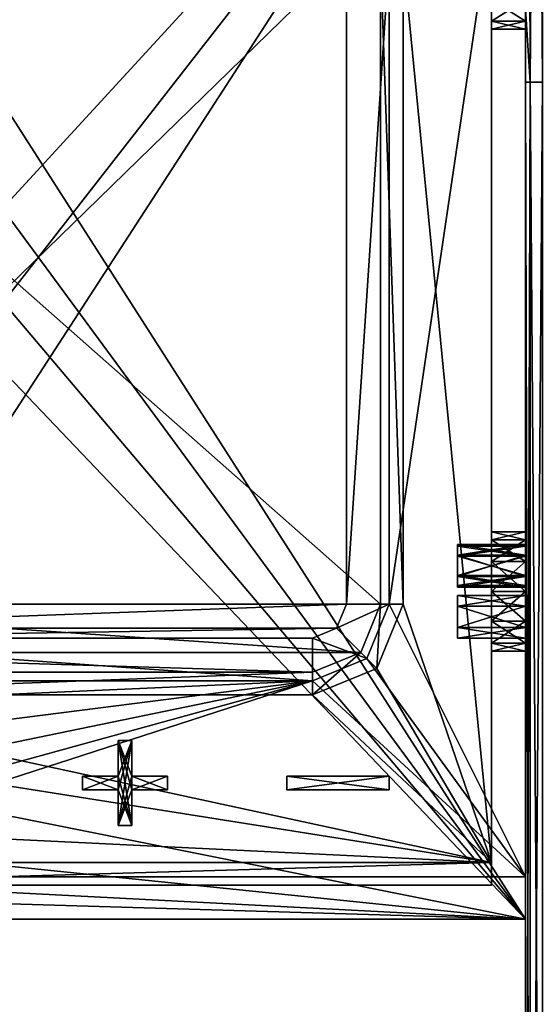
# Model space of a CAD drawing. Extents: x -252 to 252, y -10 to 987.
# Tile 240 of 256: x 180 to 211, y 729 to 787. Entities that reach past the tile are written whole.
import ezdxf

# ---------------------------------------------------------------- set-up
doc = ezdxf.new("R2010")
doc.units = 0
doc.header["$LTSCALE"] = 65.185185
for name, color, linetype in [('103', 7, 'CONTINUOUS'), ('104', 7, 'CONTINUOUS'), ('105', 7, 'CONTINUOUS'), ('111', 7, 'CONTINUOUS'), ('112', 7, 'CONTINUOUS'), ('113', 7, 'CONTINUOUS'), ('115', 7, 'CONTINUOUS'), ('116', 7, 'CONTINUOUS'), ('120', 7, 'CONTINUOUS'), ('122', 7, 'CONTINUOUS'), ('123', 7, 'CONTINUOUS'), ('124', 7, 'CONTINUOUS'), ('129', 7, 'CONTINUOUS'), ('135', 7, 'CONTINUOUS'), ('136', 7, 'CONTINUOUS'), ('137', 7, 'CONTINUOUS'), ('139', 7, 'CONTINUOUS'), ('140', 7, 'CONTINUOUS'), ('144', 7, 'CONTINUOUS'), ('152', 7, 'CONTINUOUS'), ('153', 7, 'CONTINUOUS'), ('154', 7, 'CONTINUOUS'), ('155', 7, 'CONTINUOUS'), ('156', 7, 'CONTINUOUS'), ('157', 7, 'CONTINUOUS'), ('158', 7, 'CONTINUOUS'), ('159', 7, 'CONTINUOUS'), ('160', 7, 'CONTINUOUS'), ('161', 7, 'CONTINUOUS'), ('162', 7, 'CONTINUOUS'), ('163', 7, 'CONTINUOUS'), ('164', 7, 'CONTINUOUS'), ('165', 7, 'CONTINUOUS'), ('174', 7, 'CONTINUOUS'), ('175', 7, 'CONTINUOUS'), ('176', 7, 'CONTINUOUS'), ('177', 7, 'CONTINUOUS'), ('178', 7, 'CONTINUOUS'), ('179', 7, 'CONTINUOUS'), ('180', 7, 'CONTINUOUS'), ('181', 7, 'CONTINUOUS'), ('182', 7, 'CONTINUOUS'), ('183', 7, 'CONTINUOUS'), ('184', 7, 'CONTINUOUS'), ('185', 7, 'CONTINUOUS'), ('186', 7, 'CONTINUOUS'), ('187', 7, 'CONTINUOUS'), ('188', 7, 'CONTINUOUS'), ('189', 7, 'CONTINUOUS'), ('205', 7, 'CONTINUOUS'), ('206', 7, 'CONTINUOUS'), ('207', 7, 'CONTINUOUS'), ('3835', 7, 'CONTINUOUS'), ('3836', 7, 'CONTINUOUS'), ('3837', 7, 'CONTINUOUS'), ('82', 7, 'CONTINUOUS'), ('83', 7, 'CONTINUOUS'), ('85', 7, 'CONTINUOUS'), ('86', 7, 'CONTINUOUS'), ('90', 7, 'CONTINUOUS'), ('92', 7, 'CONTINUOUS'), ('93', 7, 'CONTINUOUS'), ('97', 7, 'CONTINUOUS')]:
    doc.layers.add(name, color=color, linetype=linetype)

msp = doc.modelspace()

# ---------------------------------------------------------------- linework, layer by layer
at = {"layer": '103', "color": 7, "linetype": 'CONTINUOUS'}
for points in [[(197.5, 747.75, 15), (197.5, 750.25, 12.5), (162.5, 750.25, 12.5), (197.5, 747.75, 15)], [(162.5, 747.75, 15), (197.5, 747.75, 15), (162.5, 750.25, 12.5), (162.5, 747.75, 15)]]:
    msp.add_3dface(points, dxfattribs=at)
at = {"layer": '104', "color": 7, "linetype": 'CONTINUOUS'}
for points in [[(200.682, 749.068, 15), (202, 752.25, 15), (198.914, 750.836, 12.5), (200.682, 749.068, 15)], [(202, 752.25, 15), (199.5, 752.25, 12.5), (198.914, 750.836, 12.5), (202, 752.25, 15)], [(197.5, 750.25, 12.5), (200.682, 749.068, 15), (198.914, 750.836, 12.5), (197.5, 750.25, 12.5)], [(197.5, 747.75, 15), (200.682, 749.068, 15), (197.5, 750.25, 12.5), (197.5, 747.75, 15)]]:
    msp.add_3dface(points, dxfattribs=at)
at = {"layer": '105', "color": 7, "linetype": 'CONTINUOUS'}
for points in [[(202, 752.25, 15), (202, 790.25, 15), (199.5, 752.25, 12.5), (202, 752.25, 15)], [(202, 790.25, 15), (199.5, 790.25, 12.5), (199.5, 752.25, 12.5), (202, 790.25, 15)]]:
    msp.add_3dface(points, dxfattribs=at)
at = {"layer": '111', "color": 7, "linetype": 'CONTINUOUS'}
for points in [[(162, 736.25, 15), (162, 733.75, 12.5), (210, 733.75, 12.5), (162, 736.25, 15)], [(210, 736.25, 15), (162, 736.25, 15), (210, 733.75, 12.5), (210, 736.25, 15)]]:
    msp.add_3dface(points, dxfattribs=at)
at = {"layer": '112', "color": 7, "linetype": 'CONTINUOUS'}
for points in [[(208, 737.078, 13), (202.828, 790.25, 13), (208, 805.422, 13), (208, 737.078, 13)], [(202.828, 752.25, 13), (202.828, 790.25, 13), (208, 737.078, 13), (202.828, 752.25, 13)], [(201.268, 748.482, 13), (202.828, 752.25, 13), (208, 737.078, 13), (201.268, 748.482, 13)], [(197.5, 746.922, 13), (201.268, 748.482, 13), (208, 737.078, 13), (197.5, 746.922, 13)], [(162.5, 746.922, 13), (208, 737.078, 13), (153.328, 745.75, 13), (162.5, 746.922, 13)], [(162.5, 746.922, 13), (197.5, 746.922, 13), (208, 737.078, 13), (162.5, 746.922, 13)], [(153.328, 745.75, 13), (208, 737.078, 13), (155.868, 739.618, 13), (153.328, 745.75, 13)], [(208, 737.078, 13), (162, 737.078, 13), (155.868, 739.618, 13), (208, 737.078, 13)]]:
    msp.add_3dface(points, dxfattribs=at)
at = {"layer": '113', "color": 7, "linetype": 'CONTINUOUS'}
for points in [[(154.929, 738.679, -12.4), (208, 806.75, -12.4), (152, 745.75, -12.4), (154.929, 738.679, -12.4)], [(208, 806.75, -12.4), (152, 796.75, -12.4), (152, 745.75, -12.4), (208, 806.75, -12.4)], [(162, 735.75, -12.4), (208, 806.75, -12.4), (154.929, 738.679, -12.4), (162, 735.75, -12.4)], [(208, 735.75, -12.4), (208, 806.75, -12.4), (162, 735.75, -12.4), (208, 735.75, -12.4)]]:
    msp.add_3dface(points, dxfattribs=at)
at = {"layer": '115', "color": 7, "linetype": 'CONTINUOUS'}
for points in [[(208, 735.75, -12.4), (162, 735.75, -12.4), (208, 735.75, 11.672), (208, 735.75, -12.4)], [(162, 735.75, -12.4), (162, 735.75, 11.672), (208, 735.75, 11.672), (162, 735.75, -12.4)]]:
    msp.add_3dface(points, dxfattribs=at)
at = {"layer": '116', "color": 7, "linetype": 'CONTINUOUS'}
for points in [[(208, 806.75, -12.4), (208, 735.75, -12.4), (208, 789.5, -1.5), (208, 806.75, -12.4)], [(208, 754.75, 5.031), (208, 805.422, 13), (208, 756.031, 3.75), (208, 754.75, 5.031)], [(208, 753, 5.5), (208, 805.422, 13), (208, 754.75, 5.031), (208, 753, 5.5)], [(208, 805.422, 13), (208, 787.75, 5.031), (208, 756.5, 2), (208, 805.422, 13)], [(208, 737.078, 13), (208, 805.422, 13), (208, 753, 5.5), (208, 737.078, 13)], [(208, 756.031, 3.75), (208, 805.422, 13), (208, 756.5, 2), (208, 756.031, 3.75)], [(208, 789.5, -1.5), (208, 735.75, -12.4), (208, 787.75, -1.031), (208, 789.5, -1.5)], [(208, 787.75, -1.031), (208, 735.75, -12.4), (208, 786.469, 0.25), (208, 787.75, -1.031)], [(208, 787.75, 5.031), (208, 786.469, 3.75), (208, 756.5, 2), (208, 787.75, 5.031)], [(208, 786.469, 0.25), (208, 735.75, -12.4), (208, 786, 2), (208, 786.469, 0.25)], [(208, 786.469, 3.75), (208, 786, 2), (208, 756.5, 2), (208, 786.469, 3.75)], [(208, 786, 2), (208, 735.75, -12.4), (208, 754.75, -1.031), (208, 786, 2)], [(208, 756.5, 2), (208, 786, 2), (208, 756.031, 0.25), (208, 756.5, 2)], [(208, 756.031, 0.25), (208, 786, 2), (208, 754.75, -1.031), (208, 756.031, 0.25)], [(208, 735.75, -12.4), (208, 753, -1.5), (208, 754.75, -1.031), (208, 735.75, -12.4)], [(208, 751.25, 5.031), (208, 737.078, 13), (208, 753, 5.5), (208, 751.25, 5.031)], [(208, 753, -1.5), (208, 735.75, -12.4), (208, 751.25, -1.031), (208, 753, -1.5)], [(208, 751.25, -1.031), (208, 735.75, -12.4), (208, 749.969, 0.25), (208, 751.25, -1.031)], [(208, 749.969, 3.75), (208, 737.078, 13), (208, 751.25, 5.031), (208, 749.969, 3.75)], [(208, 749.969, 0.25), (208, 735.75, -12.4), (208, 749.5, 2), (208, 749.969, 0.25)], [(208, 749.5, 2), (208, 737.078, 13), (208, 749.969, 3.75), (208, 749.5, 2)], [(208, 735.75, -12.4), (208, 737.078, 13), (208, 749.5, 2), (208, 735.75, -12.4)], [(208, 737.078, 13), (208, 735.75, -12.4), (208, 735.75, 11.672), (208, 737.078, 13)]]:
    msp.add_3dface(points, dxfattribs=at)
at = {"layer": '120', "color": 7, "linetype": 'CONTINUOUS'}
for points in [[(201.5, 752.25, 10.1), (158.5, 790.25, 10.1), (201.5, 790.25, 10.1), (201.5, 752.25, 10.1)], [(158.5, 752.25, 10.1), (158.5, 790.25, 10.1), (201.5, 752.25, 10.1), (158.5, 752.25, 10.1)], [(200.328, 749.422, 10.1), (158.5, 752.25, 10.1), (201.5, 752.25, 10.1), (200.328, 749.422, 10.1)], [(159.672, 749.422, 10.1), (158.5, 752.25, 10.1), (200.328, 749.422, 10.1), (159.672, 749.422, 10.1)], [(197.5, 748.25, 10.1), (159.672, 749.422, 10.1), (200.328, 749.422, 10.1), (197.5, 748.25, 10.1)], [(162.5, 748.25, 10.1), (159.672, 749.422, 10.1), (197.5, 748.25, 10.1), (162.5, 748.25, 10.1)]]:
    msp.add_3dface(points, dxfattribs=at)
at = {"layer": '122', "color": 7, "linetype": 'CONTINUOUS'}
for points in [[(201.5, 790.25, 11.672), (202.828, 752.25, 13), (201.5, 752.25, 11.672), (201.5, 790.25, 11.672)], [(202.828, 790.25, 13), (202.828, 752.25, 13), (201.5, 790.25, 11.672), (202.828, 790.25, 13)]]:
    msp.add_3dface(points, dxfattribs=at)
at = {"layer": '123', "color": 7, "linetype": 'CONTINUOUS'}
for points in [[(201.5, 752.25, 11.672), (201.268, 748.482, 13), (200.328, 749.422, 11.672), (201.5, 752.25, 11.672)], [(202.828, 752.25, 13), (201.268, 748.482, 13), (201.5, 752.25, 11.672), (202.828, 752.25, 13)], [(201.268, 748.482, 13), (197.5, 746.922, 13), (200.328, 749.422, 11.672), (201.268, 748.482, 13)], [(200.328, 749.422, 11.672), (197.5, 746.922, 13), (197.5, 748.25, 11.672), (200.328, 749.422, 11.672)]]:
    msp.add_3dface(points, dxfattribs=at)
at = {"layer": '124', "color": 7, "linetype": 'CONTINUOUS'}
for points in [[(197.5, 746.922, 13), (162.5, 746.922, 13), (197.5, 748.25, 11.672), (197.5, 746.922, 13)], [(197.5, 748.25, 11.672), (162.5, 746.922, 13), (162.5, 748.25, 11.672), (197.5, 748.25, 11.672)]]:
    msp.add_3dface(points, dxfattribs=at)
at = {"layer": '129', "color": 7, "linetype": 'CONTINUOUS'}
for points in [[(162, 735.75, 11.672), (208, 737.078, 13), (208, 735.75, 11.672), (162, 735.75, 11.672)], [(162, 737.078, 13), (208, 737.078, 13), (162, 735.75, 11.672), (162, 737.078, 13)]]:
    msp.add_3dface(points, dxfattribs=at)
at = {"layer": '135', "color": 7, "linetype": 'CONTINUOUS'}
for points in [[(210, 787.75, -1.031), (208, 787.75, -1.031), (208, 786.469, 0.25), (210, 787.75, -1.031)], [(210, 786.469, 0.25), (210, 787.75, -1.031), (208, 786.469, 0.25), (210, 786.469, 0.25)], [(210, 786.469, 3.75), (208, 786.469, 3.75), (208, 787.75, 5.031), (210, 786.469, 3.75)], [(210, 787.75, 5.031), (210, 786.469, 3.75), (208, 787.75, 5.031), (210, 787.75, 5.031)], [(210, 786.469, 0.25), (208, 786.469, 0.25), (208, 786, 2), (210, 786.469, 0.25)], [(210, 786, 2), (208, 786, 2), (208, 786.469, 3.75), (210, 786, 2)], [(210, 786, 2), (210, 786.469, 0.25), (208, 786, 2), (210, 786, 2)], [(210, 786.469, 3.75), (210, 786, 2), (208, 786.469, 3.75), (210, 786.469, 3.75)]]:
    msp.add_3dface(points, dxfattribs=at)
at = {"layer": '136', "color": 7, "linetype": 'CONTINUOUS'}
for points in [[(210, 756.5, 2), (210, 756.031, 3.75), (208, 756.5, 2), (210, 756.5, 2)], [(210, 756.5, 2), (208, 756.5, 2), (208, 756.031, 0.25), (210, 756.5, 2)], [(210, 756.031, 3.75), (208, 756.031, 3.75), (208, 756.5, 2), (210, 756.031, 3.75)], [(210, 756.031, 0.25), (210, 756.5, 2), (208, 756.031, 0.25), (210, 756.031, 0.25)], [(210, 756.031, 3.75), (210, 754.75, 5.031), (208, 756.031, 3.75), (210, 756.031, 3.75)], [(210, 754.75, 5.031), (208, 754.75, 5.031), (208, 756.031, 3.75), (210, 754.75, 5.031)], [(210, 756.031, 0.25), (208, 756.031, 0.25), (208, 754.75, -1.031), (210, 756.031, 0.25)], [(210, 754.75, -1.031), (210, 756.031, 0.25), (208, 754.75, -1.031), (210, 754.75, -1.031)], [(210, 753, 5.5), (208, 753, 5.5), (208, 754.75, 5.031), (210, 753, 5.5)], [(210, 754.75, 5.031), (210, 753, 5.5), (208, 754.75, 5.031), (210, 754.75, 5.031)], [(208, 753, -1.5), (210, 754.75, -1.031), (208, 754.75, -1.031), (208, 753, -1.5)], [(210, 753, -1.5), (210, 754.75, -1.031), (208, 753, -1.5), (210, 753, -1.5)]]:
    msp.add_3dface(points, dxfattribs=at)
at = {"layer": '137', "color": 7, "linetype": 'CONTINUOUS'}
for points in [[(210, 753, -1.5), (208, 753, -1.5), (208, 751.25, -1.031), (210, 753, -1.5)], [(210, 751.25, -1.031), (210, 753, -1.5), (208, 751.25, -1.031), (210, 751.25, -1.031)], [(210, 753, 5.5), (210, 751.25, 5.031), (208, 753, 5.5), (210, 753, 5.5)], [(210, 751.25, 5.031), (208, 751.25, 5.031), (208, 753, 5.5), (210, 751.25, 5.031)], [(210, 751.25, -1.031), (208, 751.25, -1.031), (208, 749.969, 0.25), (210, 751.25, -1.031)], [(210, 749.969, 0.25), (210, 751.25, -1.031), (208, 749.969, 0.25), (210, 749.969, 0.25)], [(210, 749.969, 3.75), (208, 749.969, 3.75), (208, 751.25, 5.031), (210, 749.969, 3.75)], [(210, 751.25, 5.031), (210, 749.969, 3.75), (208, 751.25, 5.031), (210, 751.25, 5.031)], [(210, 749.969, 0.25), (208, 749.969, 0.25), (208, 749.5, 2), (210, 749.969, 0.25)], [(210, 749.5, 2), (208, 749.5, 2), (208, 749.969, 3.75), (210, 749.5, 2)], [(210, 749.5, 2), (210, 749.969, 0.25), (208, 749.5, 2), (210, 749.5, 2)], [(210, 749.969, 3.75), (210, 749.5, 2), (208, 749.969, 3.75), (210, 749.969, 3.75)]]:
    msp.add_3dface(points, dxfattribs=at)
at = {"layer": '139', "color": 7, "linetype": 'CONTINUOUS'}
for points in [[(162.5, 748.25, 10.1), (197.5, 748.25, 10.1), (162.5, 748.25, 11.672), (162.5, 748.25, 10.1)], [(197.5, 748.25, 10.1), (197.5, 748.25, 11.672), (162.5, 748.25, 11.672), (197.5, 748.25, 10.1)]]:
    msp.add_3dface(points, dxfattribs=at)
at = {"layer": '140', "color": 7, "linetype": 'CONTINUOUS'}
for points in [[(201.5, 790.25, 10.1), (201.5, 790.25, 11.672), (201.5, 752.25, 11.672), (201.5, 790.25, 10.1)], [(201.5, 752.25, 10.1), (201.5, 790.25, 10.1), (201.5, 752.25, 11.672), (201.5, 752.25, 10.1)]]:
    msp.add_3dface(points, dxfattribs=at)
at = {"layer": '144', "color": 7, "linetype": 'CONTINUOUS'}
for points in [[(201.5, 752.25, 10.1), (201.5, 752.25, 11.672), (200.328, 749.422, 11.672), (201.5, 752.25, 10.1)], [(200.328, 749.422, 10.1), (201.5, 752.25, 10.1), (200.328, 749.422, 11.672), (200.328, 749.422, 10.1)], [(200.328, 749.422, 10.1), (200.328, 749.422, 11.672), (197.5, 748.25, 11.672), (200.328, 749.422, 10.1)], [(197.5, 748.25, 10.1), (200.328, 749.422, 10.1), (197.5, 748.25, 11.672), (197.5, 748.25, 10.1)]]:
    msp.add_3dface(points, dxfattribs=at)
at = {"layer": '152', "color": 7, "linetype": 'CONTINUOUS'}
for points in [[(206, 755.75, 0.5), (206, 753.25, 0.5), (206, 753.875, 1.583), (206, 755.75, 0.5)], [(206, 755.125, -0.583), (206, 753.25, 0.5), (206, 755.75, 0.5), (206, 755.125, -0.583)], [(206, 755.125, 1.583), (206, 755.75, 0.5), (206, 753.875, 1.583), (206, 755.125, 1.583)], [(206, 753.875, -0.583), (206, 753.25, 0.5), (206, 755.125, -0.583), (206, 753.875, -0.583)]]:
    msp.add_3dface(points, dxfattribs=at)
at = {"layer": '153', "color": 7, "linetype": 'CONTINUOUS'}
for points in [[(206, 755.75, 0.5), (206, 755.125, 1.583), (210, 755.75, 0.5), (206, 755.75, 0.5)], [(210, 755.75, 0.5), (206, 755.125, 1.583), (210, 755.125, 1.583), (210, 755.75, 0.5)], [(206, 755.125, 1.583), (206, 753.875, 1.583), (210, 755.125, 1.583), (206, 755.125, 1.583)], [(210, 755.125, 1.583), (206, 753.875, 1.583), (210, 753.875, 1.583), (210, 755.125, 1.583)], [(206, 753.875, 1.583), (206, 753.25, 0.5), (210, 753.875, 1.583), (206, 753.875, 1.583)], [(206, 753.25, 0.5), (210, 753.25, 0.5), (210, 753.875, 1.583), (206, 753.25, 0.5)]]:
    msp.add_3dface(points, dxfattribs=at)
at = {"layer": '154', "color": 7, "linetype": 'CONTINUOUS'}
for points in [[(206, 755.125, -0.583), (206, 755.75, 0.5), (210, 755.125, -0.583), (206, 755.125, -0.583)], [(206, 755.75, 0.5), (210, 755.75, 0.5), (210, 755.125, -0.583), (206, 755.75, 0.5)], [(206, 753.875, -0.583), (206, 755.125, -0.583), (210, 753.875, -0.583), (206, 753.875, -0.583)], [(210, 753.875, -0.583), (206, 755.125, -0.583), (210, 755.125, -0.583), (210, 753.875, -0.583)], [(206, 753.25, 0.5), (206, 753.875, -0.583), (210, 753.25, 0.5), (206, 753.25, 0.5)], [(210, 753.25, 0.5), (206, 753.875, -0.583), (210, 753.875, -0.583), (210, 753.25, 0.5)]]:
    msp.add_3dface(points, dxfattribs=at)
at = {"layer": '155', "color": 7, "linetype": 'CONTINUOUS'}
for points in [[(206, 752.125, -0.583), (206, 750.25, 0.5), (206, 752.75, 0.5), (206, 752.125, -0.583)], [(206, 752.75, 0.5), (206, 750.25, 0.5), (206, 750.875, 1.583), (206, 752.75, 0.5)], [(206, 752.125, 1.583), (206, 752.75, 0.5), (206, 750.875, 1.583), (206, 752.125, 1.583)], [(206, 750.875, -0.583), (206, 750.25, 0.5), (206, 752.125, -0.583), (206, 750.875, -0.583)]]:
    msp.add_3dface(points, dxfattribs=at)
at = {"layer": '156', "color": 7, "linetype": 'CONTINUOUS'}
for points in [[(210, 752.75, 0.5), (206, 752.125, 1.583), (210, 752.125, 1.583), (210, 752.75, 0.5)], [(206, 752.75, 0.5), (206, 752.125, 1.583), (210, 752.75, 0.5), (206, 752.75, 0.5)], [(210, 752.125, 1.583), (206, 750.875, 1.583), (210, 750.875, 1.583), (210, 752.125, 1.583)], [(206, 752.125, 1.583), (206, 750.875, 1.583), (210, 752.125, 1.583), (206, 752.125, 1.583)], [(206, 750.25, 0.5), (210, 750.25, 0.5), (210, 750.875, 1.583), (206, 750.25, 0.5)], [(206, 750.875, 1.583), (206, 750.25, 0.5), (210, 750.875, 1.583), (206, 750.875, 1.583)]]:
    msp.add_3dface(points, dxfattribs=at)
at = {"layer": '157', "color": 7, "linetype": 'CONTINUOUS'}
for points in [[(206, 752.125, -0.583), (206, 752.75, 0.5), (210, 752.125, -0.583), (206, 752.125, -0.583)], [(206, 752.75, 0.5), (210, 752.75, 0.5), (210, 752.125, -0.583), (206, 752.75, 0.5)], [(206, 750.875, -0.583), (206, 752.125, -0.583), (210, 750.875, -0.583), (206, 750.875, -0.583)], [(210, 750.875, -0.583), (206, 752.125, -0.583), (210, 752.125, -0.583), (210, 750.875, -0.583)], [(206, 750.25, 0.5), (206, 750.875, -0.583), (210, 750.25, 0.5), (206, 750.25, 0.5)], [(210, 750.25, 0.5), (206, 750.875, -0.583), (210, 750.875, -0.583), (210, 750.25, 0.5)]]:
    msp.add_3dface(points, dxfattribs=at)
at = {"layer": '158', "color": 7, "linetype": 'CONTINUOUS'}
for points in [[(206, 755.075, 2.504), (206, 753.35, 3.5), (206, 755.65, 3.5), (206, 755.075, 2.504)], [(206, 755.65, 3.5), (206, 753.35, 3.5), (206, 753.925, 4.496), (206, 755.65, 3.5)], [(206, 755.075, 4.496), (206, 755.65, 3.5), (206, 753.925, 4.496), (206, 755.075, 4.496)], [(206, 753.925, 2.504), (206, 753.35, 3.5), (206, 755.075, 2.504), (206, 753.925, 2.504)]]:
    msp.add_3dface(points, dxfattribs=at)
at = {"layer": '159', "color": 7, "linetype": 'CONTINUOUS'}
for points in [[(210, 755.65, 3.5), (206, 755.075, 4.496), (210, 755.075, 4.496), (210, 755.65, 3.5)], [(206, 755.65, 3.5), (206, 755.075, 4.496), (210, 755.65, 3.5), (206, 755.65, 3.5)], [(210, 755.075, 4.496), (206, 753.925, 4.496), (210, 753.925, 4.496), (210, 755.075, 4.496)], [(206, 755.075, 4.496), (206, 753.925, 4.496), (210, 755.075, 4.496), (206, 755.075, 4.496)], [(206, 753.35, 3.5), (210, 753.35, 3.5), (210, 753.925, 4.496), (206, 753.35, 3.5)], [(206, 753.925, 4.496), (206, 753.35, 3.5), (210, 753.925, 4.496), (206, 753.925, 4.496)]]:
    msp.add_3dface(points, dxfattribs=at)
at = {"layer": '160', "color": 7, "linetype": 'CONTINUOUS'}
for points in [[(206, 755.075, 2.504), (206, 755.65, 3.5), (210, 755.075, 2.504), (206, 755.075, 2.504)], [(206, 755.65, 3.5), (210, 755.65, 3.5), (210, 755.075, 2.504), (206, 755.65, 3.5)], [(206, 753.925, 2.504), (206, 755.075, 2.504), (210, 753.925, 2.504), (206, 753.925, 2.504)], [(210, 753.925, 2.504), (206, 755.075, 2.504), (210, 755.075, 2.504), (210, 753.925, 2.504)], [(210, 753.35, 3.5), (206, 753.925, 2.504), (210, 753.925, 2.504), (210, 753.35, 3.5)], [(206, 753.35, 3.5), (206, 753.925, 2.504), (210, 753.35, 3.5), (206, 753.35, 3.5)]]:
    msp.add_3dface(points, dxfattribs=at)
at = {"layer": '161', "color": 7, "linetype": 'CONTINUOUS'}
for points in [[(206, 752.75, 3.5), (206, 750.25, 3.5), (206, 750.875, 4.583), (206, 752.75, 3.5)], [(206, 752.125, 2.417), (206, 750.25, 3.5), (206, 752.75, 3.5), (206, 752.125, 2.417)], [(206, 752.125, 4.583), (206, 752.75, 3.5), (206, 750.875, 4.583), (206, 752.125, 4.583)], [(206, 750.875, 2.417), (206, 750.25, 3.5), (206, 752.125, 2.417), (206, 750.875, 2.417)]]:
    msp.add_3dface(points, dxfattribs=at)
at = {"layer": '162', "color": 7, "linetype": 'CONTINUOUS'}
for points in [[(206, 752.75, 3.5), (206, 752.125, 4.583), (210, 752.75, 3.5), (206, 752.75, 3.5)], [(210, 752.75, 3.5), (206, 752.125, 4.583), (210, 752.125, 4.583), (210, 752.75, 3.5)], [(210, 752.125, 4.583), (206, 750.875, 4.583), (210, 750.875, 4.583), (210, 752.125, 4.583)], [(206, 752.125, 4.583), (206, 750.875, 4.583), (210, 752.125, 4.583), (206, 752.125, 4.583)], [(206, 750.875, 4.583), (206, 750.25, 3.5), (210, 750.875, 4.583), (206, 750.875, 4.583)], [(206, 750.25, 3.5), (210, 750.25, 3.5), (210, 750.875, 4.583), (206, 750.25, 3.5)]]:
    msp.add_3dface(points, dxfattribs=at)
at = {"layer": '163', "color": 7, "linetype": 'CONTINUOUS'}
for points in [[(206, 752.125, 2.417), (206, 752.75, 3.5), (210, 752.125, 2.417), (206, 752.125, 2.417)], [(206, 752.75, 3.5), (210, 752.75, 3.5), (210, 752.125, 2.417), (206, 752.75, 3.5)], [(206, 750.875, 2.417), (206, 752.125, 2.417), (210, 750.875, 2.417), (206, 750.875, 2.417)], [(210, 750.875, 2.417), (206, 752.125, 2.417), (210, 752.125, 2.417), (210, 750.875, 2.417)], [(206, 750.25, 3.5), (206, 750.875, 2.417), (210, 750.25, 3.5), (206, 750.25, 3.5)], [(210, 750.25, 3.5), (206, 750.875, 2.417), (210, 750.875, 2.417), (210, 750.25, 3.5)]]:
    msp.add_3dface(points, dxfattribs=at)
at = {"layer": '164', "color": 7, "linetype": 'CONTINUOUS'}
for points in [[(186.1, 741.35, 15), (186.1, 742.15, 15), (186.9, 744.25, 15), (186.1, 741.35, 15)], [(186.1, 739.25, 15), (186.1, 741.35, 15), (186.9, 744.25, 15), (186.1, 739.25, 15)], [(186.1, 742.15, 15), (186.1, 744.25, 15), (186.9, 744.25, 15), (186.1, 742.15, 15)], [(186.9, 742.15, 15), (186.1, 739.25, 15), (186.9, 744.25, 15), (186.9, 742.15, 15)], [(184, 741.35, 15), (186.1, 742.15, 15), (186.1, 741.35, 15), (184, 741.35, 15)], [(184, 742.15, 15), (186.1, 742.15, 15), (184, 741.35, 15), (184, 742.15, 15)], [(186.9, 741.35, 15), (186.1, 739.25, 15), (186.9, 742.15, 15), (186.9, 741.35, 15)], [(189, 742.15, 15), (186.9, 741.35, 15), (186.9, 742.15, 15), (189, 742.15, 15)], [(189, 741.35, 15), (186.9, 741.35, 15), (189, 742.15, 15), (189, 741.35, 15)], [(196, 742.15, 15), (202, 742.15, 15), (196, 741.35, 15), (196, 742.15, 15)], [(202, 742.15, 15), (202, 741.35, 15), (196, 741.35, 15), (202, 742.15, 15)], [(186.9, 739.25, 15), (186.1, 739.25, 15), (186.9, 741.35, 15), (186.9, 739.25, 15)]]:
    msp.add_3dface(points, dxfattribs=at)
at = {"layer": '165', "color": 7, "linetype": 'CONTINUOUS'}
for points in [[(186.9, 744.25, 15.1), (186.1, 744.25, 15.1), (186.9, 742.15, 15.1), (186.9, 744.25, 15.1)], [(186.9, 742.15, 15.1), (186.1, 744.25, 15.1), (186.9, 741.35, 15.1), (186.9, 742.15, 15.1)], [(186.9, 741.35, 15.1), (186.1, 744.25, 15.1), (186.9, 739.25, 15.1), (186.9, 741.35, 15.1)], [(186.9, 739.25, 15.1), (186.1, 744.25, 15.1), (186.1, 742.15, 15.1), (186.9, 739.25, 15.1)], [(184, 741.35, 15.1), (186.1, 741.35, 15.1), (184, 742.15, 15.1), (184, 741.35, 15.1)], [(184, 742.15, 15.1), (186.1, 741.35, 15.1), (186.1, 742.15, 15.1), (184, 742.15, 15.1)], [(186.1, 741.35, 15.1), (186.9, 739.25, 15.1), (186.1, 742.15, 15.1), (186.1, 741.35, 15.1)], [(189, 742.15, 15.1), (186.9, 742.15, 15.1), (189, 741.35, 15.1), (189, 742.15, 15.1)], [(189, 741.35, 15.1), (186.9, 742.15, 15.1), (186.9, 741.35, 15.1), (189, 741.35, 15.1)], [(196, 741.35, 15.1), (202, 741.35, 15.1), (196, 742.15, 15.1), (196, 741.35, 15.1)], [(196, 742.15, 15.1), (202, 741.35, 15.1), (202, 742.15, 15.1), (196, 742.15, 15.1)], [(186.1, 739.25, 15.1), (186.9, 739.25, 15.1), (186.1, 741.35, 15.1), (186.1, 739.25, 15.1)]]:
    msp.add_3dface(points, dxfattribs=at)
at = {"layer": '174', "color": 7, "linetype": 'CONTINUOUS'}
for points in [[(186.1, 744.25, 15.1), (186.1, 742.15, 15), (186.1, 742.15, 15.1), (186.1, 744.25, 15.1)], [(186.1, 744.25, 15), (186.1, 742.15, 15), (186.1, 744.25, 15.1), (186.1, 744.25, 15)]]:
    msp.add_3dface(points, dxfattribs=at)
at = {"layer": '175', "color": 7, "linetype": 'CONTINUOUS'}
for points in [[(184, 742.15, 15), (184, 742.15, 15.1), (186.1, 742.15, 15.1), (184, 742.15, 15)], [(186.1, 742.15, 15), (184, 742.15, 15), (186.1, 742.15, 15.1), (186.1, 742.15, 15)]]:
    msp.add_3dface(points, dxfattribs=at)
at = {"layer": '176', "color": 7, "linetype": 'CONTINUOUS'}
for points in [[(184, 741.35, 15), (184, 741.35, 15.1), (184, 742.15, 15.1), (184, 741.35, 15)], [(184, 742.15, 15), (184, 741.35, 15), (184, 742.15, 15.1), (184, 742.15, 15)]]:
    msp.add_3dface(points, dxfattribs=at)
at = {"layer": '177', "color": 7, "linetype": 'CONTINUOUS'}
for points in [[(186.1, 741.35, 15), (186.1, 741.35, 15.1), (184, 741.35, 15.1), (186.1, 741.35, 15)], [(184, 741.35, 15), (186.1, 741.35, 15), (184, 741.35, 15.1), (184, 741.35, 15)]]:
    msp.add_3dface(points, dxfattribs=at)
at = {"layer": '178', "color": 7, "linetype": 'CONTINUOUS'}
for points in [[(186.1, 739.25, 15), (186.1, 739.25, 15.1), (186.1, 741.35, 15.1), (186.1, 739.25, 15)], [(186.1, 741.35, 15), (186.1, 739.25, 15), (186.1, 741.35, 15.1), (186.1, 741.35, 15)]]:
    msp.add_3dface(points, dxfattribs=at)
at = {"layer": '179', "color": 7, "linetype": 'CONTINUOUS'}
for points in [[(186.1, 739.25, 15), (186.9, 739.25, 15), (186.1, 739.25, 15.1), (186.1, 739.25, 15)], [(186.9, 739.25, 15), (186.9, 739.25, 15.1), (186.1, 739.25, 15.1), (186.9, 739.25, 15)]]:
    msp.add_3dface(points, dxfattribs=at)
at = {"layer": '180', "color": 7, "linetype": 'CONTINUOUS'}
for points in [[(186.9, 741.35, 15), (186.9, 741.35, 15.1), (186.9, 739.25, 15.1), (186.9, 741.35, 15)], [(186.9, 739.25, 15), (186.9, 741.35, 15), (186.9, 739.25, 15.1), (186.9, 739.25, 15)]]:
    msp.add_3dface(points, dxfattribs=at)
at = {"layer": '181', "color": 7, "linetype": 'CONTINUOUS'}
for points in [[(186.9, 741.35, 15), (189, 741.35, 15), (186.9, 741.35, 15.1), (186.9, 741.35, 15)], [(189, 741.35, 15), (189, 741.35, 15.1), (186.9, 741.35, 15.1), (189, 741.35, 15)]]:
    msp.add_3dface(points, dxfattribs=at)
at = {"layer": '182', "color": 7, "linetype": 'CONTINUOUS'}
for points in [[(189, 742.15, 15), (189, 742.15, 15.1), (189, 741.35, 15.1), (189, 742.15, 15)], [(189, 741.35, 15), (189, 742.15, 15), (189, 741.35, 15.1), (189, 741.35, 15)]]:
    msp.add_3dface(points, dxfattribs=at)
at = {"layer": '183', "color": 7, "linetype": 'CONTINUOUS'}
for points in [[(186.9, 742.15, 15), (186.9, 742.15, 15.1), (189, 742.15, 15.1), (186.9, 742.15, 15)], [(189, 742.15, 15), (186.9, 742.15, 15), (189, 742.15, 15.1), (189, 742.15, 15)]]:
    msp.add_3dface(points, dxfattribs=at)
at = {"layer": '184', "color": 7, "linetype": 'CONTINUOUS'}
for points in [[(186.9, 742.15, 15), (186.9, 744.25, 15), (186.9, 742.15, 15.1), (186.9, 742.15, 15)], [(186.9, 744.25, 15), (186.9, 744.25, 15.1), (186.9, 742.15, 15.1), (186.9, 744.25, 15)]]:
    msp.add_3dface(points, dxfattribs=at)
at = {"layer": '185', "color": 7, "linetype": 'CONTINUOUS'}
for points in [[(186.9, 744.25, 15), (186.1, 744.25, 15), (186.9, 744.25, 15.1), (186.9, 744.25, 15)], [(186.1, 744.25, 15), (186.1, 744.25, 15.1), (186.9, 744.25, 15.1), (186.1, 744.25, 15)]]:
    msp.add_3dface(points, dxfattribs=at)
at = {"layer": '186', "color": 7, "linetype": 'CONTINUOUS'}
for points in [[(202, 741.35, 15.1), (202, 742.15, 15), (202, 742.15, 15.1), (202, 741.35, 15.1)], [(202, 741.35, 15), (202, 742.15, 15), (202, 741.35, 15.1), (202, 741.35, 15)]]:
    msp.add_3dface(points, dxfattribs=at)
at = {"layer": '187', "color": 7, "linetype": 'CONTINUOUS'}
for points in [[(202, 742.15, 15), (196, 742.15, 15), (202, 742.15, 15.1), (202, 742.15, 15)], [(196, 742.15, 15), (196, 742.15, 15.1), (202, 742.15, 15.1), (196, 742.15, 15)]]:
    msp.add_3dface(points, dxfattribs=at)
at = {"layer": '188', "color": 7, "linetype": 'CONTINUOUS'}
for points in [[(196, 741.35, 15), (196, 741.35, 15.1), (196, 742.15, 15.1), (196, 741.35, 15)], [(196, 742.15, 15), (196, 741.35, 15), (196, 742.15, 15.1), (196, 742.15, 15)]]:
    msp.add_3dface(points, dxfattribs=at)
at = {"layer": '189', "color": 7, "linetype": 'CONTINUOUS'}
for points in [[(202, 741.35, 15), (202, 741.35, 15.1), (196, 741.35, 15.1), (202, 741.35, 15)], [(196, 741.35, 15), (202, 741.35, 15), (196, 741.35, 15.1), (196, 741.35, 15)]]:
    msp.add_3dface(points, dxfattribs=at)
at = {"layer": '205', "color": 7, "linetype": 'CONTINUOUS'}
for points in [[(210, 755.75, 0.5), (210, 755.125, 1.583), (210, 755.125, -0.583), (210, 755.75, 0.5)], [(210, 753.875, 1.583), (210, 753.875, -0.583), (210, 755.125, -0.583), (210, 753.875, 1.583)], [(210, 755.125, 1.583), (210, 753.875, 1.583), (210, 755.125, -0.583), (210, 755.125, 1.583)], [(210, 753.875, 1.583), (210, 753.25, 0.5), (210, 753.875, -0.583), (210, 753.875, 1.583)], [(210, 752.75, 0.5), (210, 752.125, 1.583), (210, 752.125, -0.583), (210, 752.75, 0.5)], [(210, 750.875, 1.583), (210, 750.875, -0.583), (210, 752.125, -0.583), (210, 750.875, 1.583)], [(210, 752.125, 1.583), (210, 750.875, 1.583), (210, 752.125, -0.583), (210, 752.125, 1.583)], [(210, 750.875, 1.583), (210, 750.25, 0.5), (210, 750.875, -0.583), (210, 750.875, 1.583)]]:
    msp.add_3dface(points, dxfattribs=at)
at = {"layer": '206', "color": 7, "linetype": 'CONTINUOUS'}
for points in [[(210, 753.35, 3.5), (210, 755.65, 3.5), (210, 755.075, 4.496), (210, 753.35, 3.5)], [(210, 755.65, 3.5), (210, 753.35, 3.5), (210, 753.925, 2.504), (210, 755.65, 3.5)], [(210, 755.65, 3.5), (210, 753.925, 2.504), (210, 755.075, 2.504), (210, 755.65, 3.5)], [(210, 753.35, 3.5), (210, 755.075, 4.496), (210, 753.925, 4.496), (210, 753.35, 3.5)]]:
    msp.add_3dface(points, dxfattribs=at)
at = {"layer": '207', "color": 7, "linetype": 'CONTINUOUS'}
for points in [[(210, 750.25, 3.5), (210, 752.75, 3.5), (210, 752.125, 4.583), (210, 750.25, 3.5)], [(210, 752.75, 3.5), (210, 750.25, 3.5), (210, 750.875, 2.417), (210, 752.75, 3.5)], [(210, 752.75, 3.5), (210, 750.875, 2.417), (210, 752.125, 2.417), (210, 752.75, 3.5)], [(210, 750.25, 3.5), (210, 752.125, 4.583), (210, 750.875, 4.583), (210, 750.25, 3.5)]]:
    msp.add_3dface(points, dxfattribs=at)
at = {"layer": '3835', "color": 7, "linetype": 'CONTINUOUS'}
for points in [[(210.268, 782.9, 14), (210, 883, 13), (210, 787.2, 13), (210.268, 782.9, 14)], [(210.268, 883, 14), (210, 883, 13), (210.268, 782.9, 14), (210.268, 883, 14)], [(210.268, 883, 14), (210.268, 782.9, 14), (211, 782.9, 14.732), (210.268, 883, 14)], [(211, 883, 14.732), (210.268, 883, 14), (211, 782.9, 14.732), (211, 883, 14.732)], [(210, 782.9, 13), (210.268, 782.9, 14), (210, 787.2, 13), (210, 782.9, 13)], [(210, 689.3, 13), (210.268, 682.8, 14), (210, 782.9, 13), (210, 689.3, 13)], [(210, 782.9, 13), (210.268, 682.8, 14), (210.268, 782.9, 14), (210, 782.9, 13)], [(210.268, 682.8, 14), (211, 682.8, 14.732), (210.268, 782.9, 14), (210.268, 682.8, 14)], [(210.268, 782.9, 14), (211, 682.8, 14.732), (211, 782.9, 14.732), (210.268, 782.9, 14)]]:
    msp.add_3dface(points, dxfattribs=at)
at = {"layer": '3836', "color": 7, "linetype": 'CONTINUOUS'}
for points in [[(210, 782.9, -13), (210, 787.2, 13), (210, 787.2, -13), (210, 782.9, -13)], [(210, 782.9, 13), (210, 787.2, 13), (210, 782.9, -13), (210, 782.9, 13)], [(210, 689.3, -13), (210, 782.9, 13), (210, 782.9, -13), (210, 689.3, -13)], [(210, 689.3, 13), (210, 782.9, 13), (210, 689.3, -13), (210, 689.3, 13)]]:
    msp.add_3dface(points, dxfattribs=at)
at = {"layer": '3837', "color": 7, "linetype": 'CONTINUOUS'}
for points in [[(210, 782.9, -13), (210, 787.2, -13), (210.268, 883, -14), (210, 782.9, -13)], [(210, 782.9, -13), (210.268, 883, -14), (210.268, 782.9, -14), (210, 782.9, -13)], [(211, 883, -14.732), (211, 782.9, -14.732), (210.268, 782.9, -14), (211, 883, -14.732)], [(210.268, 883, -14), (211, 883, -14.732), (210.268, 782.9, -14), (210.268, 883, -14)], [(210, 682.8, -13), (210, 689.3, -13), (210.268, 782.9, -14), (210, 682.8, -13)], [(210.268, 682.8, -14), (210, 682.8, -13), (210.268, 782.9, -14), (210.268, 682.8, -14)], [(210, 689.3, -13), (210, 782.9, -13), (210.268, 782.9, -14), (210, 689.3, -13)], [(211, 782.9, -14.732), (210.268, 682.8, -14), (210.268, 782.9, -14), (211, 782.9, -14.732)], [(211, 682.8, -14.732), (210.268, 682.8, -14), (211, 782.9, -14.732), (211, 682.8, -14.732)]]:
    msp.add_3dface(points, dxfattribs=at)
at = {"layer": '82', "color": 7, "linetype": 'CONTINUOUS'}
for points in [[(202, 790.25, 15), (202, 752.25, 15), (210, 806.25, 15), (202, 790.25, 15)], [(210, 806.25, 15), (202, 752.25, 15), (210, 736.25, 15), (210, 806.25, 15)], [(202, 752.25, 15), (200.682, 749.068, 15), (210, 736.25, 15), (202, 752.25, 15)], [(200.682, 749.068, 15), (197.5, 747.75, 15), (210, 736.25, 15), (200.682, 749.068, 15)], [(197.5, 747.75, 15), (162.5, 747.75, 15), (152.5, 745.75, 15), (197.5, 747.75, 15)], [(153.223, 742.115, 15), (197.5, 747.75, 15), (152.5, 745.75, 15), (153.223, 742.115, 15)], [(155.282, 739.032, 15), (197.5, 747.75, 15), (153.223, 742.115, 15), (155.282, 739.032, 15)], [(158.365, 736.973, 15), (197.5, 747.75, 15), (155.282, 739.032, 15), (158.365, 736.973, 15)], [(162, 736.25, 15), (197.5, 747.75, 15), (158.365, 736.973, 15), (162, 736.25, 15)], [(197.5, 747.75, 15), (162, 736.25, 15), (210, 736.25, 15), (197.5, 747.75, 15)]]:
    msp.add_3dface(points, dxfattribs=at)
at = {"layer": '83', "color": 7, "linetype": 'CONTINUOUS'}
for points in [[(162, 808.75, -14.4), (210, 733.75, -14.4), (156, 807.142, -14.4), (162, 808.75, -14.4)], [(210, 808.75, -14.4), (210, 733.75, -14.4), (162, 808.75, -14.4), (210, 808.75, -14.4)], [(156, 807.142, -14.4), (210, 733.75, -14.4), (151.608, 802.75, -14.4), (156, 807.142, -14.4)], [(210, 733.75, -14.4), (150, 796.75, -14.4), (151.608, 802.75, -14.4), (210, 733.75, -14.4)], [(150, 745.75, -14.4), (150, 796.75, -14.4), (210, 733.75, -14.4), (150, 745.75, -14.4)], [(151.608, 739.75, -14.4), (150, 745.75, -14.4), (210, 733.75, -14.4), (151.608, 739.75, -14.4)], [(156, 735.358, -14.4), (151.608, 739.75, -14.4), (210, 733.75, -14.4), (156, 735.358, -14.4)], [(162, 733.75, -14.4), (156, 735.358, -14.4), (210, 733.75, -14.4), (162, 733.75, -14.4)]]:
    msp.add_3dface(points, dxfattribs=at)
at = {"layer": '85', "color": 7, "linetype": 'CONTINUOUS'}
for points in [[(162, 733.75, -14.4), (210, 733.75, -14.4), (162, 733.75, 12.5), (162, 733.75, -14.4)], [(162, 733.75, 12.5), (210, 733.75, -14.4), (210, 733.75, 12.5), (162, 733.75, 12.5)]]:
    msp.add_3dface(points, dxfattribs=at)
at = {"layer": '86', "color": 7, "linetype": 'CONTINUOUS'}
for points in [[(210, 733.75, -14.4), (210, 808.75, -14.4), (210, 753, -1.5), (210, 733.75, -14.4)], [(210, 753, -1.5), (210, 808.75, -14.4), (210, 754.75, -1.031), (210, 753, -1.5)], [(210, 754.75, -1.031), (210, 808.75, -14.4), (210, 756.031, 0.25), (210, 754.75, -1.031)], [(210, 756.031, 0.25), (210, 808.75, -14.4), (210, 756.5, 2), (210, 756.031, 0.25)], [(210, 756.5, 2), (210, 808.75, -14.4), (210, 787.75, -1.031), (210, 756.5, 2)], [(210, 806.25, 15), (210, 736.25, 15), (210, 789.5, 5.5), (210, 806.25, 15)], [(210, 789.5, 5.5), (210, 736.25, 15), (210, 787.75, 5.031), (210, 789.5, 5.5)], [(210, 787.75, 5.031), (210, 736.25, 15), (210, 786.469, 3.75), (210, 787.75, 5.031)], [(210, 786.469, 0.25), (210, 756.5, 2), (210, 787.75, -1.031), (210, 786.469, 0.25)], [(210, 786.469, 3.75), (210, 736.25, 15), (210, 786, 2), (210, 786.469, 3.75)], [(210, 786, 2), (210, 756.5, 2), (210, 786.469, 0.25), (210, 786, 2)], [(210, 736.25, 15), (210, 754.75, 5.031), (210, 786, 2), (210, 736.25, 15)], [(210, 756.031, 3.75), (210, 756.5, 2), (210, 786, 2), (210, 756.031, 3.75)], [(210, 754.75, 5.031), (210, 756.031, 3.75), (210, 786, 2), (210, 754.75, 5.031)], [(210, 754.75, 5.031), (210, 736.25, 15), (210, 753, 5.5), (210, 754.75, 5.031)], [(210, 753, 5.5), (210, 736.25, 15), (210, 751.25, 5.031), (210, 753, 5.5)], [(210, 733.75, -14.4), (210, 753, -1.5), (210, 751.25, -1.031), (210, 733.75, -14.4)], [(210, 751.25, 5.031), (210, 736.25, 15), (210, 749.969, 3.75), (210, 751.25, 5.031)], [(210, 749.969, 0.25), (210, 733.75, 12.5), (210, 751.25, -1.031), (210, 749.969, 0.25)], [(210, 733.75, 12.5), (210, 733.75, -14.4), (210, 751.25, -1.031), (210, 733.75, 12.5)], [(210, 749.5, 2), (210, 736.25, 15), (210, 749.969, 0.25), (210, 749.5, 2)], [(210, 749.969, 3.75), (210, 736.25, 15), (210, 749.5, 2), (210, 749.969, 3.75)], [(210, 736.25, 15), (210, 733.75, 12.5), (210, 749.969, 0.25), (210, 736.25, 15)]]:
    msp.add_3dface(points, dxfattribs=at)
at = {"layer": '90', "color": 7, "linetype": 'CONTINUOUS'}
for points in [[(160.5, 752.25, 12.1), (199.5, 790.25, 12.1), (160.5, 790.25, 12.1), (160.5, 752.25, 12.1)], [(199.5, 752.25, 12.1), (199.5, 790.25, 12.1), (160.5, 752.25, 12.1), (199.5, 752.25, 12.1)], [(161.086, 750.836, 12.1), (199.5, 752.25, 12.1), (160.5, 752.25, 12.1), (161.086, 750.836, 12.1)], [(198.914, 750.836, 12.1), (199.5, 752.25, 12.1), (161.086, 750.836, 12.1), (198.914, 750.836, 12.1)], [(162.5, 750.25, 12.1), (198.914, 750.836, 12.1), (161.086, 750.836, 12.1), (162.5, 750.25, 12.1)], [(197.5, 750.25, 12.1), (198.914, 750.836, 12.1), (162.5, 750.25, 12.1), (197.5, 750.25, 12.1)]]:
    msp.add_3dface(points, dxfattribs=at)
at = {"layer": '92', "color": 7, "linetype": 'CONTINUOUS'}
for points in [[(197.5, 750.25, 12.1), (162.5, 750.25, 12.1), (197.5, 750.25, 12.5), (197.5, 750.25, 12.1)], [(197.5, 750.25, 12.5), (162.5, 750.25, 12.1), (162.5, 750.25, 12.5), (197.5, 750.25, 12.5)]]:
    msp.add_3dface(points, dxfattribs=at)
at = {"layer": '93', "color": 7, "linetype": 'CONTINUOUS'}
for points in [[(199.5, 790.25, 12.5), (199.5, 752.25, 12.1), (199.5, 752.25, 12.5), (199.5, 790.25, 12.5)], [(199.5, 790.25, 12.1), (199.5, 752.25, 12.1), (199.5, 790.25, 12.5), (199.5, 790.25, 12.1)]]:
    msp.add_3dface(points, dxfattribs=at)
at = {"layer": '97', "color": 7, "linetype": 'CONTINUOUS'}
for points in [[(199.5, 752.25, 12.1), (198.914, 750.836, 12.1), (199.5, 752.25, 12.5), (199.5, 752.25, 12.1)], [(199.5, 752.25, 12.5), (198.914, 750.836, 12.1), (198.914, 750.836, 12.5), (199.5, 752.25, 12.5)], [(198.914, 750.836, 12.1), (197.5, 750.25, 12.1), (198.914, 750.836, 12.5), (198.914, 750.836, 12.1)], [(197.5, 750.25, 12.1), (197.5, 750.25, 12.5), (198.914, 750.836, 12.5), (197.5, 750.25, 12.1)]]:
    msp.add_3dface(points, dxfattribs=at)

doc.saveas('drawing.dxf')
